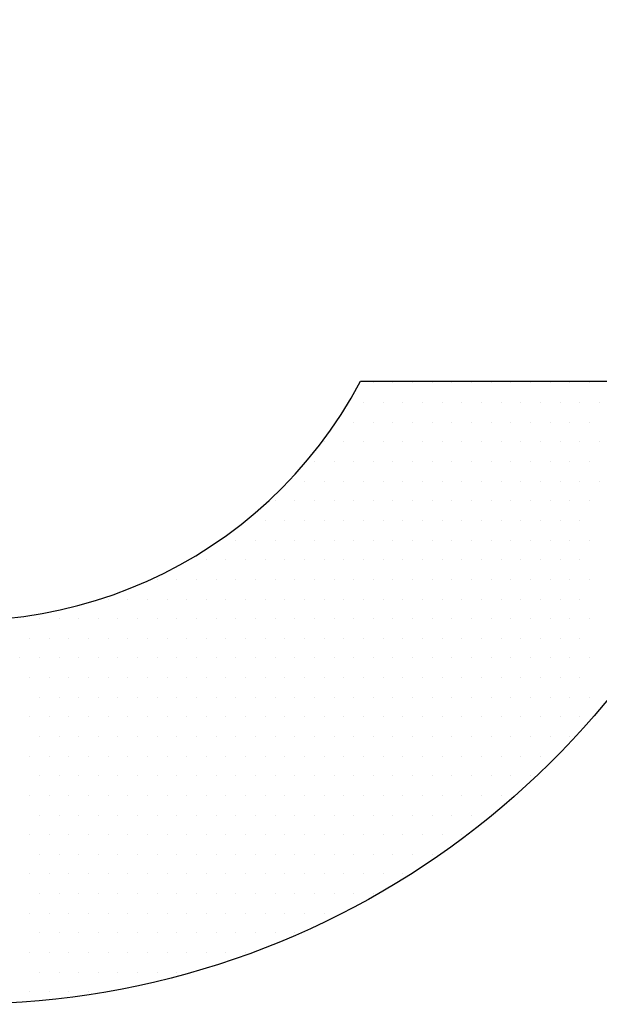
# Model space of a CAD drawing. Extents: x 4 to 74.2, y -80.9 to 9.5.
# Tile 21 of 50: x 19.869 to 20.063, y -14.999 to -14.67. Entities that reach past the tile are written whole.
import ezdxf

# ---------------------------------------------------------------- set-up
doc = ezdxf.new("R2010")
doc.units = 0
doc.header["$LTSCALE"] = 1.87
doc.header["$MEASUREMENT"] = 0
doc.layers.get('0').update_dxf_attribs({"linetype": 'CONTINUOUS'})
doc.layers.add('UNIT', color=7, linetype='CONTINUOUS')

# ---------------------------------------------------------------- blocks, each defined once
blk = doc.blocks.new('*X1')
at = {"color": 0}
for p, q in [((7.24688, 0.975), (7.24688, 0.975)), ((7.25625, 0.975), (7.25625, 0.975)), ((7.26562, 0.975), (7.26562, 0.975)), ((7.275, 0.975), (7.275, 0.975)), ((7.28438, 0.975), (7.28438, 0.975)), ((7.29375, 0.975), (7.29375, 0.975)), ((7.30313, 0.975), (7.30313, 0.975)), ((7.3125, 0.975), (7.3125, 0.975)), ((7.32188, 0.975), (7.32188, 0.975)), ((7.33125, 0.975), (7.33125, 0.975)), ((7.34063, 0.975), (7.34063, 0.975)), ((7.35, 0.975), (7.35, 0.975)), ((7.24219, 0.96562), (7.24219, 0.96562)), ((7.25156, 0.96562), (7.25156, 0.96562)), ((7.26094, 0.96562), (7.26094, 0.96562)), ((7.27031, 0.96562), (7.27031, 0.96562)), ((7.27969, 0.96562), (7.27969, 0.96562)), ((7.28906, 0.96562), (7.28906, 0.96562)), ((7.29844, 0.96562), (7.29844, 0.96562)), ((7.30781, 0.96562), (7.30781, 0.96562)), ((7.31719, 0.96562), (7.31719, 0.96562)), ((7.32656, 0.96562), (7.32656, 0.96562)), ((7.33594, 0.96562), (7.33594, 0.96562)), ((7.34531, 0.96562), (7.34531, 0.96562)), ((7.35469, 0.96562), (7.35469, 0.96562)), ((7.2375, 0.95625), (7.2375, 0.95625)), ((7.24688, 0.95625), (7.24688, 0.95625)), ((7.25625, 0.95625), (7.25625, 0.95625)), ((7.26562, 0.95625), (7.26562, 0.95625)), ((7.275, 0.95625), (7.275, 0.95625)), ((7.28438, 0.95625), (7.28438, 0.95625)), ((7.29375, 0.95625), (7.29375, 0.95625)), ((7.30313, 0.95625), (7.30313, 0.95625)), ((7.3125, 0.95625), (7.3125, 0.95625)), ((7.32188, 0.95625), (7.32188, 0.95625)), ((7.33125, 0.95625), (7.33125, 0.95625)), ((7.34063, 0.95625), (7.34063, 0.95625)), ((7.35, 0.95625), (7.35, 0.95625)), ((7.22344, 0.94688), (7.22344, 0.94688)), ((7.23281, 0.94688), (7.23281, 0.94688)), ((7.24219, 0.94688), (7.24219, 0.94688)), ((7.25156, 0.94688), (7.25156, 0.94688)), ((7.26094, 0.94688), (7.26094, 0.94688)), ((7.27031, 0.94688), (7.27031, 0.94688)), ((7.27969, 0.94688), (7.27969, 0.94688)), ((7.28906, 0.94688), (7.28906, 0.94688)), ((7.29844, 0.94688), (7.29844, 0.94688)), ((7.30781, 0.94688), (7.30781, 0.94688)), ((7.31719, 0.94688), (7.31719, 0.94688)), ((7.32656, 0.94688), (7.32656, 0.94688)), ((7.33594, 0.94688), (7.33594, 0.94688)), ((7.34531, 0.94688), (7.34531, 0.94688)), ((7.35469, 0.94688), (7.35469, 0.94688)), ((7.21875, 0.9375), (7.21875, 0.9375)), ((7.22813, 0.9375), (7.22813, 0.9375)), ((7.2375, 0.9375), (7.2375, 0.9375)), ((7.24688, 0.9375), (7.24688, 0.9375)), ((7.25625, 0.9375), (7.25625, 0.9375)), ((7.26562, 0.9375), (7.26562, 0.9375)), ((7.275, 0.9375), (7.275, 0.9375)), ((7.28438, 0.9375), (7.28438, 0.9375)), ((7.29375, 0.9375), (7.29375, 0.9375)), ((7.30313, 0.9375), (7.30313, 0.9375)), ((7.3125, 0.9375), (7.3125, 0.9375)), ((7.32188, 0.9375), (7.32188, 0.9375)), ((7.33125, 0.9375), (7.33125, 0.9375)), ((7.34063, 0.9375), (7.34063, 0.9375)), ((7.35, 0.9375), (7.35, 0.9375)), ((7.21406, 0.92812), (7.21406, 0.92812)), ((7.22344, 0.92812), (7.22344, 0.92812)), ((7.23281, 0.92812), (7.23281, 0.92812)), ((7.24219, 0.92812), (7.24219, 0.92812)), ((7.25156, 0.92812), (7.25156, 0.92812)), ((7.26094, 0.92812), (7.26094, 0.92812)), ((7.27031, 0.92812), (7.27031, 0.92812)), ((7.27969, 0.92812), (7.27969, 0.92812)), ((7.28906, 0.92812), (7.28906, 0.92812)), ((7.29844, 0.92812), (7.29844, 0.92812)), ((7.30781, 0.92812), (7.30781, 0.92812)), ((7.31719, 0.92812), (7.31719, 0.92812)), ((7.32656, 0.92812), (7.32656, 0.92812)), ((7.33594, 0.92812), (7.33594, 0.92812)), ((7.34531, 0.92812), (7.34531, 0.92812)), ((7.35469, 0.92812), (7.35469, 0.92812)), ((7.2, 0.91875), (7.2, 0.91875)), ((7.20937, 0.91875), (7.20937, 0.91875)), ((7.21875, 0.91875), (7.21875, 0.91875)), ((7.22813, 0.91875), (7.22813, 0.91875)), ((7.2375, 0.91875), (7.2375, 0.91875)), ((7.24688, 0.91875), (7.24688, 0.91875)), ((7.25625, 0.91875), (7.25625, 0.91875)), ((7.26562, 0.91875), (7.26562, 0.91875)), ((7.275, 0.91875), (7.275, 0.91875)), ((7.28438, 0.91875), (7.28438, 0.91875)), ((7.29375, 0.91875), (7.29375, 0.91875)), ((7.30313, 0.91875), (7.30313, 0.91875)), ((7.3125, 0.91875), (7.3125, 0.91875)), ((7.32188, 0.91875), (7.32188, 0.91875)), ((7.33125, 0.91875), (7.33125, 0.91875)), ((7.34063, 0.91875), (7.34063, 0.91875)), ((7.35, 0.91875), (7.35, 0.91875)), ((7.19531, 0.90938), (7.19531, 0.90938)), ((7.20469, 0.90938), (7.20469, 0.90938)), ((7.21406, 0.90938), (7.21406, 0.90938)), ((7.22344, 0.90938), (7.22344, 0.90938)), ((7.23281, 0.90938), (7.23281, 0.90938)), ((7.24219, 0.90938), (7.24219, 0.90938)), ((7.25156, 0.90938), (7.25156, 0.90938)), ((7.26094, 0.90938), (7.26094, 0.90938)), ((7.27031, 0.90938), (7.27031, 0.90938)), ((7.27969, 0.90938), (7.27969, 0.90938)), ((7.28906, 0.90938), (7.28906, 0.90938)), ((7.29844, 0.90938), (7.29844, 0.90938)), ((7.30781, 0.90938), (7.30781, 0.90938)), ((7.31719, 0.90938), (7.31719, 0.90938)), ((7.32656, 0.90938), (7.32656, 0.90938)), ((7.33594, 0.90938), (7.33594, 0.90938)), ((7.34531, 0.90938), (7.34531, 0.90938)), ((7.18125, 0.9), (7.18125, 0.9)), ((7.19062, 0.9), (7.19062, 0.9)), ((7.2, 0.9), (7.2, 0.9)), ((7.20937, 0.9), (7.20937, 0.9)), ((7.21875, 0.9), (7.21875, 0.9)), ((7.22813, 0.9), (7.22813, 0.9)), ((7.2375, 0.9), (7.2375, 0.9)), ((7.24688, 0.9), (7.24688, 0.9)), ((7.25625, 0.9), (7.25625, 0.9)), ((7.26562, 0.9), (7.26562, 0.9)), ((7.275, 0.9), (7.275, 0.9)), ((7.28438, 0.9), (7.28438, 0.9)), ((7.29375, 0.9), (7.29375, 0.9)), ((7.30313, 0.9), (7.30313, 0.9)), ((7.3125, 0.9), (7.3125, 0.9)), ((7.32188, 0.9), (7.32188, 0.9)), ((7.33125, 0.9), (7.33125, 0.9)), ((7.34063, 0.9), (7.34063, 0.9)), ((7.35, 0.9), (7.35, 0.9)), ((7.16719, 0.89062), (7.16719, 0.89062)), ((7.17656, 0.89062), (7.17656, 0.89062)), ((7.18594, 0.89062), (7.18594, 0.89062)), ((7.19531, 0.89062), (7.19531, 0.89062)), ((7.20469, 0.89062), (7.20469, 0.89062)), ((7.21406, 0.89062), (7.21406, 0.89062)), ((7.22344, 0.89062), (7.22344, 0.89062)), ((7.23281, 0.89062), (7.23281, 0.89062)), ((7.24219, 0.89062), (7.24219, 0.89062)), ((7.25156, 0.89062), (7.25156, 0.89062)), ((7.26094, 0.89062), (7.26094, 0.89062)), ((7.27031, 0.89062), (7.27031, 0.89062)), ((7.27969, 0.89062), (7.27969, 0.89062)), ((7.28906, 0.89062), (7.28906, 0.89062)), ((7.29844, 0.89062), (7.29844, 0.89062)), ((7.30781, 0.89062), (7.30781, 0.89062)), ((7.31719, 0.89062), (7.31719, 0.89062)), ((7.32656, 0.89062), (7.32656, 0.89062)), ((7.33594, 0.89062), (7.33594, 0.89062)), ((7.34531, 0.89062), (7.34531, 0.89062)), ((7.14375, 0.88125), (7.14375, 0.88125)), ((7.15313, 0.88125), (7.15313, 0.88125)), ((7.1625, 0.88125), (7.1625, 0.88125)), ((7.17188, 0.88125), (7.17188, 0.88125)), ((7.18125, 0.88125), (7.18125, 0.88125)), ((7.19062, 0.88125), (7.19062, 0.88125)), ((7.2, 0.88125), (7.2, 0.88125)), ((7.20937, 0.88125), (7.20937, 0.88125)), ((7.21875, 0.88125), (7.21875, 0.88125)), ((7.22813, 0.88125), (7.22813, 0.88125)), ((7.2375, 0.88125), (7.2375, 0.88125)), ((7.24688, 0.88125), (7.24688, 0.88125)), ((7.25625, 0.88125), (7.25625, 0.88125)), ((7.26562, 0.88125), (7.26562, 0.88125)), ((7.275, 0.88125), (7.275, 0.88125)), ((7.28438, 0.88125), (7.28438, 0.88125)), ((7.29375, 0.88125), (7.29375, 0.88125)), ((7.30313, 0.88125), (7.30313, 0.88125)), ((7.3125, 0.88125), (7.3125, 0.88125)), ((7.32188, 0.88125), (7.32188, 0.88125)), ((7.33125, 0.88125), (7.33125, 0.88125)), ((7.34063, 0.88125), (7.34063, 0.88125)), ((7.35, 0.88125), (7.35, 0.88125)), ((7.12031, 0.87187), (7.12031, 0.87187)), ((7.12969, 0.87187), (7.12969, 0.87187)), ((7.13906, 0.87187), (7.13906, 0.87187)), ((7.14844, 0.87187), (7.14844, 0.87187)), ((7.15781, 0.87187), (7.15781, 0.87187)), ((7.16719, 0.87187), (7.16719, 0.87187)), ((7.17656, 0.87187), (7.17656, 0.87187)), ((7.18594, 0.87187), (7.18594, 0.87187)), ((7.19531, 0.87187), (7.19531, 0.87187)), ((7.20469, 0.87187), (7.20469, 0.87187)), ((7.21406, 0.87187), (7.21406, 0.87187)), ((7.22344, 0.87187), (7.22344, 0.87187)), ((7.23281, 0.87187), (7.23281, 0.87187)), ((7.24219, 0.87187), (7.24219, 0.87187)), ((7.25156, 0.87187), (7.25156, 0.87187)), ((7.26094, 0.87187), (7.26094, 0.87187)), ((7.27031, 0.87187), (7.27031, 0.87187)), ((7.27969, 0.87187), (7.27969, 0.87187)), ((7.28906, 0.87187), (7.28906, 0.87187)), ((7.29844, 0.87187), (7.29844, 0.87187)), ((7.30781, 0.87187), (7.30781, 0.87187)), ((7.31719, 0.87187), (7.31719, 0.87187)), ((7.32656, 0.87187), (7.32656, 0.87187)), ((7.33594, 0.87187), (7.33594, 0.87187)), ((7.34531, 0.87187), (7.34531, 0.87187)), ((7.0875, 0.8625), (7.0875, 0.8625)), ((7.09688, 0.8625), (7.09688, 0.8625)), ((7.10625, 0.8625), (7.10625, 0.8625)), ((7.11563, 0.8625), (7.11563, 0.8625)), ((7.125, 0.8625), (7.125, 0.8625)), ((7.13438, 0.8625), (7.13438, 0.8625)), ((7.14375, 0.8625), (7.14375, 0.8625)), ((7.15313, 0.8625), (7.15313, 0.8625)), ((7.1625, 0.8625), (7.1625, 0.8625)), ((7.17188, 0.8625), (7.17188, 0.8625)), ((7.18125, 0.8625), (7.18125, 0.8625)), ((7.19062, 0.8625), (7.19062, 0.8625)), ((7.2, 0.8625), (7.2, 0.8625)), ((7.20937, 0.8625), (7.20937, 0.8625)), ((7.21875, 0.8625), (7.21875, 0.8625)), ((7.22813, 0.8625), (7.22813, 0.8625)), ((7.2375, 0.8625), (7.2375, 0.8625)), ((7.24688, 0.8625), (7.24688, 0.8625)), ((7.25625, 0.8625), (7.25625, 0.8625)), ((7.26562, 0.8625), (7.26562, 0.8625)), ((7.275, 0.8625), (7.275, 0.8625)), ((7.28438, 0.8625), (7.28438, 0.8625)), ((7.29375, 0.8625), (7.29375, 0.8625)), ((7.30313, 0.8625), (7.30313, 0.8625)), ((7.3125, 0.8625), (7.3125, 0.8625)), ((7.32188, 0.8625), (7.32188, 0.8625)), ((7.33125, 0.8625), (7.33125, 0.8625)), ((7.34063, 0.8625), (7.34063, 0.8625)), ((7.35, 0.8625), (7.35, 0.8625)), ((7.08281, 0.85313), (7.08281, 0.85313)), ((7.09219, 0.85313), (7.09219, 0.85313)), ((7.10156, 0.85313), (7.10156, 0.85313)), ((7.11094, 0.85313), (7.11094, 0.85313)), ((7.12031, 0.85313), (7.12031, 0.85313)), ((7.12969, 0.85313), (7.12969, 0.85313)), ((7.13906, 0.85313), (7.13906, 0.85313)), ((7.14844, 0.85313), (7.14844, 0.85313)), ((7.15781, 0.85313), (7.15781, 0.85313)), ((7.16719, 0.85313), (7.16719, 0.85313)), ((7.17656, 0.85313), (7.17656, 0.85313)), ((7.18594, 0.85313), (7.18594, 0.85313)), ((7.19531, 0.85313), (7.19531, 0.85313)), ((7.20469, 0.85313), (7.20469, 0.85313)), ((7.21406, 0.85313), (7.21406, 0.85313)), ((7.22344, 0.85313), (7.22344, 0.85313)), ((7.23281, 0.85313), (7.23281, 0.85313)), ((7.24219, 0.85313), (7.24219, 0.85313)), ((7.25156, 0.85313), (7.25156, 0.85313)), ((7.26094, 0.85313), (7.26094, 0.85313)), ((7.27031, 0.85313), (7.27031, 0.85313)), ((7.27969, 0.85313), (7.27969, 0.85313)), ((7.28906, 0.85313), (7.28906, 0.85313)), ((7.29844, 0.85313), (7.29844, 0.85313)), ((7.30781, 0.85313), (7.30781, 0.85313)), ((7.31719, 0.85313), (7.31719, 0.85313)), ((7.32656, 0.85313), (7.32656, 0.85313)), ((7.33594, 0.85313), (7.33594, 0.85313)), ((7.34531, 0.85313), (7.34531, 0.85313)), ((7.07813, 0.84375), (7.07813, 0.84375)), ((7.0875, 0.84375), (7.0875, 0.84375)), ((7.09688, 0.84375), (7.09688, 0.84375)), ((7.10625, 0.84375), (7.10625, 0.84375)), ((7.11563, 0.84375), (7.11563, 0.84375)), ((7.125, 0.84375), (7.125, 0.84375)), ((7.13438, 0.84375), (7.13438, 0.84375)), ((7.14375, 0.84375), (7.14375, 0.84375)), ((7.15313, 0.84375), (7.15313, 0.84375)), ((7.1625, 0.84375), (7.1625, 0.84375)), ((7.17188, 0.84375), (7.17188, 0.84375)), ((7.18125, 0.84375), (7.18125, 0.84375)), ((7.19062, 0.84375), (7.19062, 0.84375)), ((7.2, 0.84375), (7.2, 0.84375)), ((7.20937, 0.84375), (7.20937, 0.84375)), ((7.21875, 0.84375), (7.21875, 0.84375)), ((7.22813, 0.84375), (7.22813, 0.84375)), ((7.2375, 0.84375), (7.2375, 0.84375)), ((7.24688, 0.84375), (7.24688, 0.84375)), ((7.25625, 0.84375), (7.25625, 0.84375)), ((7.26562, 0.84375), (7.26562, 0.84375)), ((7.275, 0.84375), (7.275, 0.84375)), ((7.28438, 0.84375), (7.28438, 0.84375)), ((7.29375, 0.84375), (7.29375, 0.84375)), ((7.30313, 0.84375), (7.30313, 0.84375)), ((7.3125, 0.84375), (7.3125, 0.84375)), ((7.32188, 0.84375), (7.32188, 0.84375)), ((7.33125, 0.84375), (7.33125, 0.84375)), ((7.34063, 0.84375), (7.34063, 0.84375)), ((7.35, 0.84375), (7.35, 0.84375)), ((7.08281, 0.83437), (7.08281, 0.83437)), ((7.09219, 0.83437), (7.09219, 0.83437)), ((7.10156, 0.83437), (7.10156, 0.83437)), ((7.11094, 0.83437), (7.11094, 0.83437)), ((7.12031, 0.83437), (7.12031, 0.83437)), ((7.12969, 0.83437), (7.12969, 0.83437)), ((7.13906, 0.83437), (7.13906, 0.83437)), ((7.14844, 0.83437), (7.14844, 0.83437)), ((7.15781, 0.83437), (7.15781, 0.83437)), ((7.16719, 0.83437), (7.16719, 0.83437)), ((7.17656, 0.83437), (7.17656, 0.83437)), ((7.18594, 0.83437), (7.18594, 0.83437)), ((7.19531, 0.83437), (7.19531, 0.83437)), ((7.20469, 0.83437), (7.20469, 0.83437)), ((7.21406, 0.83437), (7.21406, 0.83437)), ((7.22344, 0.83437), (7.22344, 0.83437)), ((7.23281, 0.83437), (7.23281, 0.83437)), ((7.24219, 0.83437), (7.24219, 0.83437)), ((7.25156, 0.83437), (7.25156, 0.83437)), ((7.26094, 0.83437), (7.26094, 0.83437)), ((7.27031, 0.83437), (7.27031, 0.83437)), ((7.27969, 0.83437), (7.27969, 0.83437)), ((7.28906, 0.83437), (7.28906, 0.83437)), ((7.29844, 0.83437), (7.29844, 0.83437)), ((7.30781, 0.83437), (7.30781, 0.83437)), ((7.31719, 0.83437), (7.31719, 0.83437)), ((7.32656, 0.83437), (7.32656, 0.83437)), ((7.33594, 0.83437), (7.33594, 0.83437)), ((7.34531, 0.83437), (7.34531, 0.83437)), ((7.0875, 0.825), (7.0875, 0.825)), ((7.09688, 0.825), (7.09688, 0.825)), ((7.10625, 0.825), (7.10625, 0.825)), ((7.11563, 0.825), (7.11563, 0.825)), ((7.125, 0.825), (7.125, 0.825)), ((7.13438, 0.825), (7.13438, 0.825)), ((7.14375, 0.825), (7.14375, 0.825)), ((7.15313, 0.825), (7.15313, 0.825)), ((7.1625, 0.825), (7.1625, 0.825)), ((7.17188, 0.825), (7.17188, 0.825)), ((7.18125, 0.825), (7.18125, 0.825)), ((7.19062, 0.825), (7.19062, 0.825)), ((7.2, 0.825), (7.2, 0.825)), ((7.20937, 0.825), (7.20937, 0.825)), ((7.21875, 0.825), (7.21875, 0.825)), ((7.22813, 0.825), (7.22813, 0.825)), ((7.2375, 0.825), (7.2375, 0.825)), ((7.24688, 0.825), (7.24688, 0.825)), ((7.25625, 0.825), (7.25625, 0.825)), ((7.26562, 0.825), (7.26562, 0.825)), ((7.275, 0.825), (7.275, 0.825)), ((7.28438, 0.825), (7.28438, 0.825)), ((7.29375, 0.825), (7.29375, 0.825)), ((7.30313, 0.825), (7.30313, 0.825)), ((7.3125, 0.825), (7.3125, 0.825)), ((7.32188, 0.825), (7.32188, 0.825)), ((7.33125, 0.825), (7.33125, 0.825)), ((7.34063, 0.825), (7.34063, 0.825)), ((7.35, 0.825), (7.35, 0.825)), ((7.08281, 0.81563), (7.08281, 0.81563)), ((7.09219, 0.81563), (7.09219, 0.81563)), ((7.10156, 0.81563), (7.10156, 0.81563)), ((7.11094, 0.81563), (7.11094, 0.81563)), ((7.12031, 0.81563), (7.12031, 0.81563)), ((7.12969, 0.81563), (7.12969, 0.81563)), ((7.13906, 0.81563), (7.13906, 0.81563)), ((7.14844, 0.81563), (7.14844, 0.81563)), ((7.15781, 0.81563), (7.15781, 0.81563)), ((7.16719, 0.81563), (7.16719, 0.81563)), ((7.17656, 0.81563), (7.17656, 0.81563)), ((7.18594, 0.81563), (7.18594, 0.81563)), ((7.19531, 0.81563), (7.19531, 0.81563)), ((7.20469, 0.81563), (7.20469, 0.81563)), ((7.21406, 0.81563), (7.21406, 0.81563)), ((7.22344, 0.81563), (7.22344, 0.81563)), ((7.23281, 0.81563), (7.23281, 0.81563)), ((7.24219, 0.81563), (7.24219, 0.81563)), ((7.25156, 0.81563), (7.25156, 0.81563)), ((7.26094, 0.81563), (7.26094, 0.81563)), ((7.27031, 0.81563), (7.27031, 0.81563)), ((7.27969, 0.81563), (7.27969, 0.81563)), ((7.28906, 0.81563), (7.28906, 0.81563)), ((7.29844, 0.81563), (7.29844, 0.81563)), ((7.30781, 0.81563), (7.30781, 0.81563)), ((7.31719, 0.81563), (7.31719, 0.81563)), ((7.32656, 0.81563), (7.32656, 0.81563)), ((7.33594, 0.81563), (7.33594, 0.81563)), ((7.34531, 0.81563), (7.34531, 0.81563)), ((7.0875, 0.80625), (7.0875, 0.80625)), ((7.09688, 0.80625), (7.09688, 0.80625)), ((7.10625, 0.80625), (7.10625, 0.80625)), ((7.11563, 0.80625), (7.11563, 0.80625)), ((7.125, 0.80625), (7.125, 0.80625)), ((7.13438, 0.80625), (7.13438, 0.80625)), ((7.14375, 0.80625), (7.14375, 0.80625)), ((7.15313, 0.80625), (7.15313, 0.80625)), ((7.1625, 0.80625), (7.1625, 0.80625)), ((7.17188, 0.80625), (7.17188, 0.80625)), ((7.18125, 0.80625), (7.18125, 0.80625)), ((7.19062, 0.80625), (7.19062, 0.80625)), ((7.2, 0.80625), (7.2, 0.80625)), ((7.20937, 0.80625), (7.20937, 0.80625)), ((7.21875, 0.80625), (7.21875, 0.80625)), ((7.22813, 0.80625), (7.22813, 0.80625)), ((7.2375, 0.80625), (7.2375, 0.80625)), ((7.24688, 0.80625), (7.24688, 0.80625)), ((7.25625, 0.80625), (7.25625, 0.80625)), ((7.26562, 0.80625), (7.26562, 0.80625)), ((7.275, 0.80625), (7.275, 0.80625)), ((7.28438, 0.80625), (7.28438, 0.80625)), ((7.29375, 0.80625), (7.29375, 0.80625)), ((7.30313, 0.80625), (7.30313, 0.80625)), ((7.3125, 0.80625), (7.3125, 0.80625)), ((7.32188, 0.80625), (7.32188, 0.80625)), ((7.33125, 0.80625), (7.33125, 0.80625)), ((7.34063, 0.80625), (7.34063, 0.80625)), ((7.08281, 0.79688), (7.08281, 0.79688)), ((7.09219, 0.79688), (7.09219, 0.79688)), ((7.10156, 0.79688), (7.10156, 0.79688)), ((7.11094, 0.79688), (7.11094, 0.79688)), ((7.12031, 0.79688), (7.12031, 0.79688)), ((7.12969, 0.79688), (7.12969, 0.79688)), ((7.13906, 0.79688), (7.13906, 0.79688)), ((7.14844, 0.79688), (7.14844, 0.79688)), ((7.15781, 0.79688), (7.15781, 0.79688)), ((7.16719, 0.79688), (7.16719, 0.79688)), ((7.17656, 0.79688), (7.17656, 0.79688)), ((7.18594, 0.79688), (7.18594, 0.79688)), ((7.19531, 0.79688), (7.19531, 0.79688)), ((7.20469, 0.79688), (7.20469, 0.79688)), ((7.21406, 0.79688), (7.21406, 0.79688)), ((7.22344, 0.79688), (7.22344, 0.79688)), ((7.23281, 0.79688), (7.23281, 0.79688)), ((7.24219, 0.79688), (7.24219, 0.79688)), ((7.25156, 0.79688), (7.25156, 0.79688)), ((7.26094, 0.79688), (7.26094, 0.79688)), ((7.27031, 0.79688), (7.27031, 0.79688)), ((7.27969, 0.79688), (7.27969, 0.79688)), ((7.28906, 0.79688), (7.28906, 0.79688)), ((7.29844, 0.79688), (7.29844, 0.79688)), ((7.30781, 0.79688), (7.30781, 0.79688)), ((7.31719, 0.79688), (7.31719, 0.79688)), ((7.32656, 0.79688), (7.32656, 0.79688)), ((7.0875, 0.7875), (7.0875, 0.7875)), ((7.09688, 0.7875), (7.09688, 0.7875)), ((7.10625, 0.7875), (7.10625, 0.7875)), ((7.11563, 0.7875), (7.11563, 0.7875)), ((7.125, 0.7875), (7.125, 0.7875)), ((7.13438, 0.7875), (7.13438, 0.7875)), ((7.14375, 0.7875), (7.14375, 0.7875)), ((7.15313, 0.7875), (7.15313, 0.7875)), ((7.1625, 0.7875), (7.1625, 0.7875)), ((7.17188, 0.7875), (7.17188, 0.7875)), ((7.18125, 0.7875), (7.18125, 0.7875)), ((7.19062, 0.7875), (7.19062, 0.7875)), ((7.2, 0.7875), (7.2, 0.7875)), ((7.20937, 0.7875), (7.20937, 0.7875)), ((7.21875, 0.7875), (7.21875, 0.7875)), ((7.22813, 0.7875), (7.22813, 0.7875)), ((7.2375, 0.7875), (7.2375, 0.7875)), ((7.24688, 0.7875), (7.24688, 0.7875)), ((7.25625, 0.7875), (7.25625, 0.7875)), ((7.26562, 0.7875), (7.26562, 0.7875)), ((7.275, 0.7875), (7.275, 0.7875)), ((7.28438, 0.7875), (7.28438, 0.7875)), ((7.29375, 0.7875), (7.29375, 0.7875)), ((7.30313, 0.7875), (7.30313, 0.7875)), ((7.3125, 0.7875), (7.3125, 0.7875)), ((7.32188, 0.7875), (7.32188, 0.7875)), ((7.08281, 0.77812), (7.08281, 0.77812)), ((7.09219, 0.77812), (7.09219, 0.77812)), ((7.10156, 0.77812), (7.10156, 0.77812)), ((7.11094, 0.77812), (7.11094, 0.77812)), ((7.12031, 0.77812), (7.12031, 0.77812)), ((7.12969, 0.77812), (7.12969, 0.77812)), ((7.13906, 0.77812), (7.13906, 0.77812)), ((7.14844, 0.77812), (7.14844, 0.77812)), ((7.15781, 0.77812), (7.15781, 0.77812)), ((7.16719, 0.77812), (7.16719, 0.77812)), ((7.17656, 0.77812), (7.17656, 0.77812)), ((7.18594, 0.77812), (7.18594, 0.77812)), ((7.19531, 0.77812), (7.19531, 0.77812)), ((7.20469, 0.77812), (7.20469, 0.77812)), ((7.21406, 0.77812), (7.21406, 0.77812)), ((7.22344, 0.77812), (7.22344, 0.77812)), ((7.23281, 0.77812), (7.23281, 0.77812)), ((7.24219, 0.77812), (7.24219, 0.77812)), ((7.25156, 0.77812), (7.25156, 0.77812)), ((7.26094, 0.77812), (7.26094, 0.77812)), ((7.27031, 0.77812), (7.27031, 0.77812)), ((7.27969, 0.77812), (7.27969, 0.77812)), ((7.28906, 0.77812), (7.28906, 0.77812)), ((7.29844, 0.77812), (7.29844, 0.77812)), ((7.30781, 0.77812), (7.30781, 0.77812)), ((7.0875, 0.76875), (7.0875, 0.76875)), ((7.09688, 0.76875), (7.09688, 0.76875)), ((7.10625, 0.76875), (7.10625, 0.76875)), ((7.11563, 0.76875), (7.11563, 0.76875)), ((7.125, 0.76875), (7.125, 0.76875)), ((7.13438, 0.76875), (7.13438, 0.76875)), ((7.14375, 0.76875), (7.14375, 0.76875)), ((7.15313, 0.76875), (7.15313, 0.76875)), ((7.1625, 0.76875), (7.1625, 0.76875)), ((7.17188, 0.76875), (7.17188, 0.76875)), ((7.18125, 0.76875), (7.18125, 0.76875)), ((7.19062, 0.76875), (7.19062, 0.76875)), ((7.2, 0.76875), (7.2, 0.76875)), ((7.20937, 0.76875), (7.20937, 0.76875)), ((7.21875, 0.76875), (7.21875, 0.76875)), ((7.22813, 0.76875), (7.22813, 0.76875)), ((7.2375, 0.76875), (7.2375, 0.76875)), ((7.24688, 0.76875), (7.24688, 0.76875)), ((7.25625, 0.76875), (7.25625, 0.76875)), ((7.26562, 0.76875), (7.26562, 0.76875)), ((7.275, 0.76875), (7.275, 0.76875)), ((7.28438, 0.76875), (7.28438, 0.76875)), ((7.29375, 0.76875), (7.29375, 0.76875)), ((7.30313, 0.76875), (7.30313, 0.76875)), ((7.08281, 0.75938), (7.08281, 0.75938)), ((7.09219, 0.75938), (7.09219, 0.75938)), ((7.10156, 0.75938), (7.10156, 0.75938)), ((7.11094, 0.75938), (7.11094, 0.75938)), ((7.12031, 0.75938), (7.12031, 0.75938)), ((7.12969, 0.75938), (7.12969, 0.75938)), ((7.13906, 0.75938), (7.13906, 0.75938)), ((7.14844, 0.75938), (7.14844, 0.75938)), ((7.15781, 0.75938), (7.15781, 0.75938)), ((7.16719, 0.75938), (7.16719, 0.75938)), ((7.17656, 0.75938), (7.17656, 0.75938)), ((7.18594, 0.75938), (7.18594, 0.75938)), ((7.19531, 0.75938), (7.19531, 0.75938)), ((7.20469, 0.75938), (7.20469, 0.75938)), ((7.21406, 0.75938), (7.21406, 0.75938)), ((7.22344, 0.75938), (7.22344, 0.75938)), ((7.23281, 0.75938), (7.23281, 0.75938)), ((7.24219, 0.75938), (7.24219, 0.75938)), ((7.25156, 0.75938), (7.25156, 0.75938)), ((7.26094, 0.75938), (7.26094, 0.75938)), ((7.27031, 0.75938), (7.27031, 0.75938)), ((7.27969, 0.75938), (7.27969, 0.75938)), ((7.28906, 0.75938), (7.28906, 0.75938)), ((7.0875, 0.75), (7.0875, 0.75)), ((7.09688, 0.75), (7.09688, 0.75)), ((7.10625, 0.75), (7.10625, 0.75)), ((7.11563, 0.75), (7.11563, 0.75)), ((7.125, 0.75), (7.125, 0.75)), ((7.13438, 0.75), (7.13438, 0.75)), ((7.14375, 0.75), (7.14375, 0.75)), ((7.15313, 0.75), (7.15313, 0.75)), ((7.1625, 0.75), (7.1625, 0.75)), ((7.17188, 0.75), (7.17188, 0.75)), ((7.18125, 0.75), (7.18125, 0.75)), ((7.19062, 0.75), (7.19062, 0.75)), ((7.2, 0.75), (7.2, 0.75)), ((7.20937, 0.75), (7.20937, 0.75)), ((7.21875, 0.75), (7.21875, 0.75)), ((7.22813, 0.75), (7.22813, 0.75)), ((7.2375, 0.75), (7.2375, 0.75)), ((7.24688, 0.75), (7.24688, 0.75)), ((7.25625, 0.75), (7.25625, 0.75)), ((7.26562, 0.75), (7.26562, 0.75)), ((7.275, 0.75), (7.275, 0.75)), ((7.08281, 0.74062), (7.08281, 0.74062)), ((7.09219, 0.74062), (7.09219, 0.74062)), ((7.10156, 0.74062), (7.10156, 0.74062)), ((7.11094, 0.74062), (7.11094, 0.74062)), ((7.12031, 0.74062), (7.12031, 0.74062)), ((7.12969, 0.74062), (7.12969, 0.74062)), ((7.13906, 0.74062), (7.13906, 0.74062)), ((7.14844, 0.74062), (7.14844, 0.74062)), ((7.15781, 0.74062), (7.15781, 0.74062)), ((7.16719, 0.74062), (7.16719, 0.74062)), ((7.17656, 0.74062), (7.17656, 0.74062)), ((7.18594, 0.74062), (7.18594, 0.74062)), ((7.19531, 0.74062), (7.19531, 0.74062)), ((7.20469, 0.74062), (7.20469, 0.74062)), ((7.21406, 0.74062), (7.21406, 0.74062)), ((7.22344, 0.74062), (7.22344, 0.74062)), ((7.23281, 0.74062), (7.23281, 0.74062)), ((7.24219, 0.74062), (7.24219, 0.74062)), ((7.25156, 0.74062), (7.25156, 0.74062)), ((7.26094, 0.74062), (7.26094, 0.74062)), ((7.0875, 0.73125), (7.0875, 0.73125)), ((7.09688, 0.73125), (7.09688, 0.73125)), ((7.10625, 0.73125), (7.10625, 0.73125)), ((7.11563, 0.73125), (7.11563, 0.73125)), ((7.125, 0.73125), (7.125, 0.73125)), ((7.13438, 0.73125), (7.13438, 0.73125)), ((7.14375, 0.73125), (7.14375, 0.73125)), ((7.15313, 0.73125), (7.15313, 0.73125)), ((7.1625, 0.73125), (7.1625, 0.73125)), ((7.17188, 0.73125), (7.17188, 0.73125)), ((7.18125, 0.73125), (7.18125, 0.73125)), ((7.19062, 0.73125), (7.19062, 0.73125)), ((7.2, 0.73125), (7.2, 0.73125)), ((7.20937, 0.73125), (7.20937, 0.73125)), ((7.21875, 0.73125), (7.21875, 0.73125)), ((7.22813, 0.73125), (7.22813, 0.73125)), ((7.2375, 0.73125), (7.2375, 0.73125)), ((7.24688, 0.73125), (7.24688, 0.73125)), ((7.08281, 0.72188), (7.08281, 0.72188)), ((7.09219, 0.72188), (7.09219, 0.72188)), ((7.10156, 0.72188), (7.10156, 0.72188)), ((7.11094, 0.72188), (7.11094, 0.72188)), ((7.12031, 0.72188), (7.12031, 0.72188)), ((7.12969, 0.72188), (7.12969, 0.72188)), ((7.13906, 0.72188), (7.13906, 0.72188)), ((7.14844, 0.72188), (7.14844, 0.72188)), ((7.15781, 0.72188), (7.15781, 0.72188)), ((7.16719, 0.72188), (7.16719, 0.72188)), ((7.17656, 0.72188), (7.17656, 0.72188)), ((7.18594, 0.72188), (7.18594, 0.72188)), ((7.19531, 0.72188), (7.19531, 0.72188)), ((7.20469, 0.72188), (7.20469, 0.72188)), ((7.21406, 0.72188), (7.21406, 0.72188)), ((7.22344, 0.72188), (7.22344, 0.72188)), ((7.0875, 0.7125), (7.0875, 0.7125)), ((7.09688, 0.7125), (7.09688, 0.7125)), ((7.10625, 0.7125), (7.10625, 0.7125)), ((7.11563, 0.7125), (7.11563, 0.7125)), ((7.125, 0.7125), (7.125, 0.7125)), ((7.13438, 0.7125), (7.13438, 0.7125)), ((7.14375, 0.7125), (7.14375, 0.7125)), ((7.15313, 0.7125), (7.15313, 0.7125)), ((7.1625, 0.7125), (7.1625, 0.7125)), ((7.17188, 0.7125), (7.17188, 0.7125)), ((7.18125, 0.7125), (7.18125, 0.7125)), ((7.19062, 0.7125), (7.19062, 0.7125)), ((7.2, 0.7125), (7.2, 0.7125)), ((7.20937, 0.7125), (7.20937, 0.7125)), ((7.08281, 0.70312), (7.08281, 0.70312)), ((7.09219, 0.70312), (7.09219, 0.70312)), ((7.10156, 0.70312), (7.10156, 0.70312)), ((7.11094, 0.70312), (7.11094, 0.70312)), ((7.12031, 0.70312), (7.12031, 0.70312)), ((7.12969, 0.70312), (7.12969, 0.70312)), ((7.13906, 0.70312), (7.13906, 0.70312)), ((7.14844, 0.70312), (7.14844, 0.70312)), ((7.15781, 0.70312), (7.15781, 0.70312)), ((7.16719, 0.70312), (7.16719, 0.70312)), ((7.17656, 0.70312), (7.17656, 0.70312)), ((7.18594, 0.70312), (7.18594, 0.70312)), ((7.0875, 0.69375), (7.0875, 0.69375)), ((7.09688, 0.69375), (7.09688, 0.69375)), ((7.10625, 0.69375), (7.10625, 0.69375)), ((7.11563, 0.69375), (7.11563, 0.69375)), ((7.125, 0.69375), (7.125, 0.69375)), ((7.13438, 0.69375), (7.13438, 0.69375)), ((7.14375, 0.69375), (7.14375, 0.69375)), ((7.15313, 0.69375), (7.15313, 0.69375)), ((7.08281, 0.68437), (7.08281, 0.68437)), ((7.09219, 0.68437), (7.09219, 0.68437)), ((7.10156, 0.68437), (7.10156, 0.68437)), ((7.11094, 0.68437), (7.11094, 0.68437))]:
    blk.add_line(p, q, dxfattribs=at)

msp = doc.modelspace()

# ---------------------------------------------------------------- linework, layer by layer
at = {"layer": 'UNIT'}
msp.add_lwpolyline([(20.53066, -14.50463, -0.545445), (20.97505, -14.6508), (20.83836, -14.6508, 4.035311), (20.83836, -14.7908), (20.97505, -14.7908, -1.150345), (20.46626, -14.5793), (20.35452, -14.5793), (20.35452, -14.99344), (20.20255, -14.99344), (20.20255, -14.5793), (20.08976, -14.5793, -0.069917), (20.11948, -14.6508), (19.98278, -14.6508, 4.035311), (19.98278, -14.7908), (20.11948, -14.7908, -3.184202), (20.00913, -14.49244), (20.00913, -14.44816), (20.53066, -14.44816)], format="xyb", close=True, dxfattribs=at)

# ---------------------------------------------------------------- block references
at = {"layer": 'UNIT', "xscale": 0.700000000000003, "yscale": 0.6999999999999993, "zscale": 0.7}
msp.add_blockref('*X1', (14.91426, -15.47389), dxfattribs=at)

doc.saveas('drawing.dxf')
